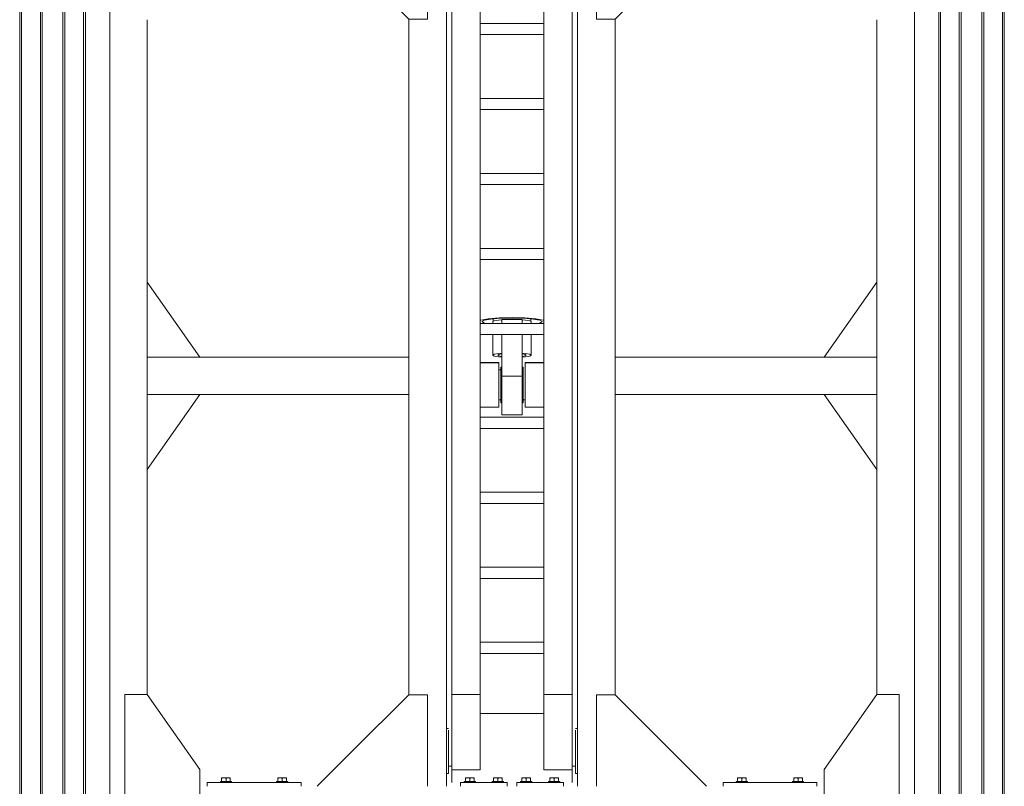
# Model space of a CAD drawing. Header units: millimetres. Extents: x 53746 to 116821, y -810352 to -765802.
# Tile 85 of 256: x 74151 to 76776, y -785977 to -783933. Entities that reach past the tile are written whole.
import ezdxf

# ---------------------------------------------------------------- set-up
doc = ezdxf.new("R2010")
doc.units = ezdxf.units.MM
doc.header["$MEASUREMENT"] = 0
for name, color, linetype, lineweight in [('Main Cradle', 7, 'Continuous', 0), ('Main Cradle Blocks', 7, 'Continuous', 0), ('Main Cradle Hydraulic Arm Support', 7, 'Continuous', 0), ('Main Cradle Rails', 7, 'Continuous', 0)]:
    doc.layers.add(name, color=color, linetype=linetype, lineweight=lineweight)

# ---------------------------------------------------------------- blocks, each defined once
blk = doc.blocks.new('*U87')
at = {"layer": 'Main Cradle', "color": 7, "linetype": 'Continuous', "lineweight": 0}
for p, q in [((-74.9, 1122.6), (-174.9, 1122.6)), ((59.1, 1122.6), (-58.9, 1122.6)), ((175.1, 1122.6), (75.1, 1122.6)), ((-832.5, -28), (-972.5, 172)), ((832.7, -28), (972.7, 172)), ((-972.5, -328), (-832.5, -128)), ((972.7, -328), (832.7, -128))]:
    blk.add_line(p, q, dxfattribs=at)
at = {"layer": 'Main Cradle Hydraulic Arm Support', "color": 7, "linetype": 'Continuous', "lineweight": 0}
for p, q in [((525.1, 1172.6), (427.5, 1172.6)), ((-174.9, -1172.6), (-174.9, 1122.6)), ((-74.9, 1102.6), (-74.9, 1122.6)), ((-58.9, 1122.6), (-74.9, 1122.6)), ((-74.9, 1061.9), (-74.9, 1102.6)), ((-74.9, 1102.6), (-58.9, 1102.6)), ((-58.9, 1122.6), (-58.9, 1102.6)), ((-58.9, 1102.6), (-58.9, 1061.9)), ((59.1, 1122.6), (59.1, 1102.6)), ((59.1, 1122.6), (75.1, 1122.6)), ((75.1, 1102.6), (59.1, 1102.6)), ((59.1, 1102.6), (59.1, 1061.9)), ((75.1, 1102.6), (75.1, 1122.6)), ((75.1, 1061.9), (75.1, 1102.6)), ((175.1, -1172.6), (175.1, 1122.6)), ((-74.9, 1097.6), (-174.9, 1097.6)), ((-37.7, 1097.6), (-58.9, 1097.6)), ((-35, 1097.6), (-35.5, 1097.6)), ((-35, 1097.6), (-35, 1093.1)), ((-30, 1077.6), (-35, 1077.6)), ((-35, 1077.6), (-30, 1077.6)), ((-27.5, 1085), (-30, 1085)), ((30, 1085), (27.5, 1085)), ((35, 1077.6), (30, 1077.6)), ((30, 1077.6), (35, 1077.6)), ((30, 1077.6), (35, 1077.6)), ((35, 1093.1), (35, 1097.6)), ((35, 1097.6), (35.9, 1097.6)), ((45.8, 1097.6), (59.1, 1097.6)), ((75.1, 1097.6), (175.1, 1097.6)), ((-160, -927.7), (-160, 1072.6)), ((-85, -927.7), (-85, 1072.6)), ((85.1, 1031.9), (85.1, 1061.9)), ((160.1, -927.7), (160.1, 1072.6)), ((85.1, 1031.9), (-85, 1031.9)), ((85.1, 1031.9), (85.1, -927.7)), ((-35, 997.7), (-30, 997.7)), ((-30, 997.7), (-35, 997.7)), ((-30, 997.7), (-35, 997.7)), ((-35, 997.7), (-30, 997.7)), ((-35, 997.6), (-30, 997.6)), ((30, 997.7), (35, 997.7)), ((35, 997.7), (30, 997.7)), ((30, 997.7), (35, 997.7)), ((30, 997.6), (35, 997.6)), ((-160, 979), (-174.9, 978.6)), ((-174.9, 977.6), (-160, 977.6)), ((-160, 982.2), (-160, 982.2)), ((-27.5, 990.3), (-30, 990.3)), ((30, 990.3), (27.5, 990.3)), ((85.1, 977.6), (37.6, 977.6)), ((160.1, 982.2), (160.1, 982.2)), ((175.1, 977.6), (160.1, 977.6)), ((27.5, 908.6), (-27.5, 908.6)), ((83.2, 901.9), (85.1, 900.7)), ((-274.9, 872.6), (-274.9, -28)), ((275.1, 872.6), (275.1, -28)), ((85.1, 861.9), (-85, 861.9)), ((-85, 831.9), (85.1, 831.9)), ((-85, 661.9), (85.1, 661.9)), ((85.1, 631.9), (-85, 631.9)), ((-85, 461.9), (85.1, 461.9)), ((85.1, 431.9), (-85, 431.9)), ((-85, 261.9), (85.1, 261.9)), ((85.1, 231.9), (-85, 231.9)), ((-85, 61.9), (85.1, 61.9)), ((-51, 66.4), (-51, 61.9)), ((-50, 73.8), (-50, 67)), ((-27.5, 72.6), (-27.5, 61.9)), ((-27.5, 72.6), (27.5, 72.6)), ((27.5, 61.9), (27.5, 72.6)), ((50, 67), (50, 73.8)), ((51, 61.9), (51, 66.4)), ((80, 66.4), (80, 66.4)), ((85.1, 31.9), (-85, 31.9)), ((-51, 31.9), (-51, -23)), ((-27.5, 31.9), (-27.5, -78.9)), ((27.5, -78.9), (27.5, 31.9)), ((51, -23), (51, 31.9)), ((-972.6, -28), (-274.9, -28)), ((-274.9, -28), (-274.9, -128)), ((-85, -42.8), (-34.9, -42.9)), ((-34.9, -44.4), (-35, -44.4)), ((-34.9, -42.9), (-34.9, -44.4)), ((35, -42.9), (85.1, -42.9)), ((427.5, -28), (275.1, -28)), ((275.1, -28), (275.1, -128)), ((972.7, -28), (427.5, -28)), ((-30, -54.7), (-27.5, -54.7)), ((27.5, -54.7), (30, -54.7)), ((30, -62.4), (35, -62.4)), ((27.5, -78.9), (-27.5, -78.9)), ((27.5, -109.6), (27.5, -78.9)), ((-972.6, -128), (-274.9, -128)), ((-274.9, -128), (-274.9, -928.6)), ((-274.9, -128), (-274.9, -128)), ((427.5, -128), (275.1, -128)), ((275.1, -128), (275.1, -928.6)), ((275.1, -128), (275.1, -128)), ((972.7, -128), (427.5, -128)), ((-30, -142.4), (-34.9, -142.4)), ((-27.5, -150), (-30, -150)), ((30, -150), (27.5, -150)), ((35, -142.4), (30, -142.4)), ((-85, -188.1), (85.1, -188.1)), ((85.1, -218.1), (-85, -218.1)), ((-85, -388.1), (85.1, -388.1)), ((85.1, -418.1), (-85, -418.1)), ((-85, -588.1), (85.1, -588.1)), ((85.1, -618.1), (-85, -618.1)), ((-85, -788.1), (85.1, -788.1)), ((85.1, -818.1), (-85, -818.1)), ((-160, -874.9), (-160, -874.9)), ((160.1, -874.9), (160.1, -874.9)), ((-160, -1128.8), (-160, -927.7)), ((-160, -927.7), (-85, -927.7)), ((-85, -1128.8), (-85, -927.7)), ((85.1, -927.7), (85.1, -1128.8)), ((160.1, -927.7), (85.1, -927.7)), ((160.1, -927.7), (160.1, -1128.8)), ((-85, -978.8), (85.1, -978.8)), ((-174.9, -1018.8), (-170.7, -1018.8)), ((-170.7, -1018.8), (-169.7, -1018.8)), ((-169.7, -1018.8), (-169.6, -1018.8)), ((169.7, -1018.8), (169.8, -1018.8)), ((169.8, -1018.8), (170.8, -1018.8)), ((170.8, -1018.8), (175.1, -1018.8)), ((160.1, -1040.5), (160.1, -1078.8)), ((427.5, -1081), (519.1, -1172.6)), ((-160, -1118.6), (-169.6, -1118.6)), ((-160, -1118.6), (-169.6, -1118.6)), ((-169.6, -1118.8), (-160, -1118.8)), ((160.1, -1106.4), (160.1, -1106.4)), ((169.7, -1118.7), (160.1, -1118.7)), ((160.1, -1118.8), (169.7, -1118.8)), ((-170.1, -1138.8), (-174.9, -1138.8)), ((-160, -1128.8), (-85, -1128.8)), ((85.1, -1128.8), (160.1, -1128.8)), ((175.1, -1138.8), (170.2, -1138.8))]:
    blk.add_line(p, q, dxfattribs=at)
at = {"layer": 'Main Cradle Hydraulic Arm Support', "color": 7, "linetype": 'Continuous', "lineweight": 0, "extrusion": (0, 0, -1), "flags": 128}
for points in [[(524.9, 1172.6), (224.9, 1172.6), (224.9, 872.6), (274.9, 872.6), (524.9, 1122.6), (524.9, 1172.6)], [(-427.5, 1172.6), (-225.1, 1172.6), (-225.1, 872.6), (-275.1, 872.6), (-427.5, 1025.1)], [(-427.5, 1025.1), (-525.1, 1122.6), (-525.1, 1172.6)], [(27.5, 1122.6), (27.5, 1108.5), (27.5, 1081.9), (27.5, 1061.9)], [(-27.5, 1122.6), (-27.5, 1108.5), (-27.5, 1081.9), (-27.5, 1061.9)], [(35, 1093.1), (35, 1080.1), (35, 1061.9)], [(30, 1061.9), (30, 1062.9), (30, 1076.6), (30, 1084.4), (30, 1085), (30, 1085)], [(-30, 1061.9), (-30, 1062.9), (-30, 1076.6), (-30, 1084.4), (-30, 1085), (-30, 1085)], [(-35, 1061.9), (-35, 1080.1), (-35, 1093.1)], [(-75.1, 1097.6), (-75.1, 1097.6), (-75.1, 1097.6)], [(35, 1031.9), (35, 1014.7), (35, 995.2), (35, 982.2), (85, 980.9)], [(30, 990.3), (30, 996.8), (30, 1009.6), (30, 1026.6), (30, 1031.9)], [(27.5, 1031.9), (27.5, 908.6), (27.5, 908)], [(-27.5, 1031.9), (-27.5, 908.6), (-27.5, 908)], [(-30, 990.3), (-30, 996.8), (-30, 1009.6), (-30, 1026.6), (-30, 1031.9)], [(-35.6, 977.6), (-35, 977.6), (-35, 982.2), (-35, 995.2), (-35, 1014.7), (-35, 1031.9)], [(85, 977.6), (35, 977.6), (35, 982.2), (85, 980.9)], [(-83.2, 901.9), (-63.7, 905.4), (-34.5, 907.8), (0, 908.6), (34.4, 907.8), (63.6, 905.4), (83.1, 901.9), (85, 900.7)], [(27.5, 908), (0, 908.6), (-27.5, 908)], [(-85.1, 69.5), (-83.2, 70.6), (-63.7, 74.1), (-34.5, 76.5), (0, 77.3), (34.4, 76.5), (63.6, 74.1), (83.1, 70.6), (85, 69.5)], [(85, 63.4), (83.1, 62.2), (81.4, 61.9)], [(-80, 66.4), (-74, 70.1), (-56.6, 73.3), (-30.7, 75.4), (0, 76.1), (30.6, 75.4), (56.5, 73.3), (73.9, 70.1), (80, 66.4), (80, 66.4)], [(80, 66.4), (73.9, 62.7), (69.6, 61.9)], [(27.5, 71.5), (36, 70.8), (47.1, 68.8), (51, 66.4), (51, 66.4)], [(-51, 66.4), (-47.2, 68.8), (-36.1, 70.8), (-27.5, 71.5)], [(-69.7, 61.9), (-74, 62.7), (-80, 66.4)], [(-81.5, 61.9), (-83.2, 62.2), (-85.1, 63.4)], [(27.5, -17.9), (36, -18.6), (47.1, -20.6), (51, -23), (47.1, -25.3), (36, -27.3), (27.5, -28)], [(38, -23), (35.1, -21.2), (27.5, -19.8)], [(27.5, -26.1), (35.1, -24.7), (38, -23)], [(-51, -23), (-47.2, -20.6), (-36.1, -18.6), (-27.5, -17.9)], [(-27.5, -19.8), (-35.2, -21.2), (-38, -23), (-35.2, -24.7), (-27.5, -26.1)], [(-27.5, -28), (-36.1, -27.3), (-47.2, -25.3), (-51, -23)], [(274.9, -28.4), (274.9, -28), (274.9, -28)], [(85, -43.4), (34.9, -44.4), (34.9, -50.4), (34.9, -54.7), (34.9, -72.3), (34.9, -94.4), (34.9, -117.8), (34.9, -138.8), (34.9, -154.3), (34.9, -161.8), (85, -161.9)], [(-35.1, -44.4), (-35, -44.4), (-35, -42.9)], [(-85.1, -161.8), (-35, -161.8), (-35, -154.3), (-35, -138.8), (-35, -117.8), (-35, -94.4), (-35, -72.3), (-35, -54.7), (-35, -44.4), (-85.1, -43.4)], [(-275.1, -28), (-275.1, -28), (-275.1, -28.4)], [(30, -150), (30, -144.3), (30, -132.1), (30, -115.4), (30, -96.8), (30, -78.9), (30, -64.7), (30, -56.2), (30, -54.7)], [(-30, -150), (-30, -144.3), (-30, -132.1), (-30, -115.4), (-30, -96.8), (-30, -78.9), (-30, -64.7), (-30, -56.2), (-30, -54.7)], [(-27.5, -109.6), (-27.5, -139.2), (-27.5, -163.3), (-27.5, -178.4), (-27.5, -182.2), (27.5, -182.2), (27.5, -178.4), (27.5, -163.3), (27.5, -139.2), (27.5, -109.6), (27.5, -78.9)], [(224.9, -1172.6), (224.9, -928.6), (274.9, -928.6), (518.9, -1172.6)], [(-225.1, -1172.6), (-225.1, -928.6), (-275.1, -928.6), (-427.5, -1081)], [(169.6, -1023.3), (169.6, -1036.3), (169.6, -1055.8), (169.6, -1078.8), (169.6, -1101.7), (169.6, -1121.2), (169.6, -1134.2), (169.6, -1138.8), (169.7, -1138.8)], [(-169.8, -1138.8), (-169.7, -1138.8), (-169.7, -1134.2), (-169.7, -1121.2), (-169.7, -1101.7), (-169.7, -1078.8), (-169.7, -1055.8), (-169.7, -1036.3), (-169.7, -1023.3)], [(160, -1162.6), (160, -1149.5), (160, -1128.8)], [(-160.1, -1128.8), (-160.1, -1149.5), (-160.1, -1162.6)]]:
    blk.add_lwpolyline(points, dxfattribs=at)
blk = doc.blocks.new('*U57')
at = {"layer": 'Main Cradle', "color": 7, "linetype": 'Continuous', "lineweight": 0}
for p, q in [((-11131.6, 4569.1), (-11131.6, 59.1)), ((-11127, 4569.1), (-11127, 59.1)), ((-11076.6, 4569.1), (-11076.6, 59.1)), ((-11071.6, 4569.1), (-11071.6, 59.1)), ((-11016.6, 4569.1), (-11016.6, 59.1)), ((-11011.6, 4569.1), (-11011.6, 59.1)), ((-10961.3, 4569.1), (-10961.3, 59.1)), ((-10956.6, 4569.1), (-10956.6, 59.1)), ((-10891.7, 4569.1), (-10891.7, 59.1)), ((-8746.5, 59.1), (-8746.5, 4569.1)), ((-8681.6, 59.1), (-8681.6, 4569.1)), ((-8677, 59.1), (-8677, 4569.1)), ((-8626.6, 59.1), (-8626.6, 4569.1)), ((-8621.6, 59.1), (-8621.6, 4569.1)), ((-8566.6, 59.1), (-8566.6, 4569.1)), ((-8561.6, 59.1), (-8561.6, 4569.1)), ((-8511.3, 59.1), (-8511.3, 4569.1)), ((-8506.6, 59.1), (-8506.6, 4569.1)), ((-10791.7, 2944.1), (-10791.7, 4143.7)), ((-8846.5, 2944.1), (-8846.5, 4143.7)), ((-10791.7, 2344.5), (-10791.7, 2944.1)), ((-8846.5, 2344.5), (-8846.5, 2944.1))]:
    blk.add_line(p, q, dxfattribs=at)
at = {"layer": 'Main Cradle', "color": 7, "linetype": 'Continuous', "lineweight": 0, "flags": 128}
for points in [[(-10791.7, 1399.5), (-10651.7, 1599.5), (-10651.7, 2144.5), (-10791.7, 2344.5), (-10851.7, 2344.5), (-10851.7, 1399.5), (-10791.7, 1399.5)], [(-8846.5, 1399.5), (-8986.5, 1599.5), (-8986.5, 2144.5), (-8846.6, 2344.5), (-8786.6, 2344.5), (-8786.5, 1399.5), (-8846.5, 1399.5)]]:
    blk.add_lwpolyline(points, dxfattribs=at)
at = {"layer": 'Main Cradle Blocks', "color": 7, "linetype": 'Continuous', "lineweight": 0}
for p, q in [((-10631.6, 2099.5), (-10631.6, 2109.5)), ((-10631.6, 2109.5), (-10381.6, 2109.5)), ((-10593.2, 2122.5), (-10592.5, 2122.5)), ((-10593.2, 2122.2), (-10593.2, 2122.5)), ((-10593.2, 2120.7), (-10591.1, 2121.7)), ((-10593.2, 2112.5), (-10593.2, 2120.7)), ((-10592.6, 2122.5), (-10592.5, 2122.5)), ((-10587.4, 2122.5), (-10583.7, 2122.5)), ((-10587.4, 2122.5), (-10584.7, 2122.5)), ((-10587.4, 2112.5), (-10581.6, 2112.5)), ((-10583.8, 2121.7), (-10581.6, 2120.7)), ((-10581.6, 2120.7), (-10579.5, 2121.7)), ((-10581.6, 2120.7), (-10581.6, 2112.5)), ((-10575.9, 2122.5), (-10578.6, 2122.5)), ((-10575.9, 2122.5), (-10572.8, 2122.5)), ((-10572.9, 2122.5), (-10572.8, 2122.5)), ((-10572.2, 2121.7), (-10570.1, 2120.7)), ((-10570.8, 2122.5), (-10571, 2122.5)), ((-10570.6, 2122.5), (-10570.8, 2122.5)), ((-10570.1, 2121.7), (-10570.1, 2120.7)), ((-10570.1, 2120.7), (-10570.1, 2112.5)), ((-10443.2, 2121.7), (-10443.2, 2120.7)), ((-10441.1, 2121.7), (-10443.2, 2120.7)), ((-10443.2, 2120.7), (-10443.2, 2112.5)), ((-10442.6, 2122.5), (-10442.5, 2122.5)), ((-10442.3, 2122.5), (-10442.5, 2122.5)), ((-10437.4, 2122.5), (-10440.5, 2122.5)), ((-10440.5, 2122.5), (-10440.4, 2122.5)), ((-10434.7, 2122.5), (-10437.4, 2122.5)), ((-10431.6, 2120.7), (-10433.8, 2121.7)), ((-10429.5, 2121.7), (-10431.6, 2120.7)), ((-10431.6, 2120.7), (-10431.6, 2112.5)), ((-10425.9, 2112.5), (-10431.6, 2112.5)), ((-10425.9, 2122.5), (-10429.6, 2122.5)), ((-10428.6, 2122.5), (-10425.9, 2122.5)), ((-10420.1, 2120.7), (-10422.2, 2121.7)), ((-10420.1, 2122.5), (-10420.8, 2122.5)), ((-10420.8, 2122.5), (-10420.6, 2122.5)), ((-10420.1, 2122.2), (-10420.1, 2122.5)), ((-10420.1, 2112.5), (-10420.1, 2120.7)), ((-10381.6, 2099.5), (-10381.6, 2109.5)), ((-9831.6, 2109.5), (-9956.6, 2109.5)), ((-9956.6, 2109.5), (-9956.6, 2099.5)), ((-9943.2, 2122.5), (-9942.5, 2122.5)), ((-9943.2, 2122.2), (-9943.2, 2122.5)), ((-9943.2, 2120.7), (-9941.1, 2121.7)), ((-9943.2, 2112.5), (-9943.2, 2120.7)), ((-9942.6, 2122.5), (-9942.5, 2122.5)), ((-9937.4, 2122.5), (-9933.7, 2122.5)), ((-9937.4, 2122.5), (-9934.7, 2122.5)), ((-9937.4, 2112.5), (-9931.6, 2112.5)), ((-9933.8, 2121.7), (-9931.6, 2120.7)), ((-9931.6, 2120.7), (-9929.5, 2121.7)), ((-9931.6, 2120.7), (-9931.6, 2112.5)), ((-9925.9, 2122.5), (-9928.6, 2122.5)), ((-9925.9, 2122.5), (-9922.8, 2122.5)), ((-9922.9, 2122.5), (-9922.8, 2122.5)), ((-9922.2, 2121.7), (-9920.1, 2120.7)), ((-9920.8, 2122.5), (-9921, 2122.5)), ((-9920.6, 2122.5), (-9920.8, 2122.5)), ((-9920.1, 2121.7), (-9920.1, 2120.7)), ((-9920.1, 2120.7), (-9920.1, 2112.5)), ((-9868.2, 2121.7), (-9868.2, 2120.7)), ((-9866.1, 2121.7), (-9868.2, 2120.7)), ((-9868.2, 2120.7), (-9868.2, 2112.5)), ((-9867.6, 2122.5), (-9867.5, 2122.5)), ((-9867.3, 2122.5), (-9867.5, 2122.5)), ((-9862.4, 2122.5), (-9865.5, 2122.5)), ((-9865.5, 2122.5), (-9865.4, 2122.5)), ((-9859.7, 2122.5), (-9862.4, 2122.5)), ((-9856.6, 2120.7), (-9858.8, 2121.7)), ((-9854.5, 2121.7), (-9856.6, 2120.7)), ((-9856.6, 2120.7), (-9856.6, 2112.5)), ((-9850.9, 2112.5), (-9856.6, 2112.5)), ((-9850.9, 2122.5), (-9854.6, 2122.5)), ((-9853.6, 2122.5), (-9850.9, 2122.5)), ((-9845.1, 2120.7), (-9847.2, 2121.7)), ((-9845.1, 2122.5), (-9845.8, 2122.5)), ((-9845.8, 2122.5), (-9845.6, 2122.5)), ((-9845.1, 2122.2), (-9845.1, 2122.5)), ((-9845.1, 2112.5), (-9845.1, 2120.7)), ((-9831.6, 2099.5), (-9831.6, 2109.5)), ((-9806.6, 2099.5), (-9806.6, 2109.5)), ((-9806.6, 2109.5), (-9681.6, 2109.5)), ((-9793.2, 2122.5), (-9792.5, 2122.5)), ((-9793.2, 2122.2), (-9793.2, 2122.5)), ((-9793.2, 2120.7), (-9791.1, 2121.7)), ((-9793.2, 2112.5), (-9793.2, 2120.7)), ((-9792.6, 2122.5), (-9792.5, 2122.5)), ((-9787.4, 2122.5), (-9783.7, 2122.5)), ((-9787.4, 2122.5), (-9784.7, 2122.5)), ((-9787.4, 2112.5), (-9781.6, 2112.5)), ((-9783.8, 2121.7), (-9781.6, 2120.7)), ((-9781.6, 2120.7), (-9779.5, 2121.7)), ((-9781.6, 2120.7), (-9781.6, 2112.5)), ((-9775.9, 2122.5), (-9778.6, 2122.5)), ((-9775.9, 2122.5), (-9772.8, 2122.5)), ((-9772.9, 2122.5), (-9772.8, 2122.5)), ((-9772.2, 2121.7), (-9770.1, 2120.7)), ((-9770.8, 2122.5), (-9771, 2122.5)), ((-9770.6, 2122.5), (-9770.8, 2122.5)), ((-9770.1, 2121.7), (-9770.1, 2120.7)), ((-9770.1, 2120.7), (-9770.1, 2112.5)), ((-9718.2, 2121.7), (-9718.2, 2120.7)), ((-9716.1, 2121.7), (-9718.2, 2120.7)), ((-9718.2, 2120.7), (-9718.2, 2112.5)), ((-9717.6, 2122.5), (-9717.5, 2122.5)), ((-9717.3, 2122.5), (-9717.5, 2122.5)), ((-9712.4, 2122.5), (-9715.5, 2122.5)), ((-9715.5, 2122.5), (-9715.4, 2122.5)), ((-9709.7, 2122.5), (-9712.4, 2122.5)), ((-9706.6, 2120.7), (-9708.8, 2121.7)), ((-9704.5, 2121.7), (-9706.6, 2120.7)), ((-9706.6, 2120.7), (-9706.6, 2112.5)), ((-9700.9, 2112.5), (-9706.6, 2112.5)), ((-9700.9, 2122.5), (-9704.6, 2122.5)), ((-9703.6, 2122.5), (-9700.9, 2122.5)), ((-9695.1, 2120.7), (-9697.2, 2121.7)), ((-9695.1, 2122.5), (-9695.8, 2122.5)), ((-9695.8, 2122.5), (-9695.6, 2122.5)), ((-9695.1, 2122.2), (-9695.1, 2122.5)), ((-9695.1, 2112.5), (-9695.1, 2120.7)), ((-9681.6, 2109.5), (-9681.6, 2099.5)), ((-9256.6, 2099.5), (-9256.6, 2109.5)), ((-9256.6, 2109.5), (-9006.6, 2109.5)), ((-9218.2, 2122.5), (-9217.5, 2122.5)), ((-9218.2, 2122.2), (-9218.2, 2122.5)), ((-9218.2, 2120.7), (-9216.1, 2121.7)), ((-9218.2, 2112.5), (-9218.2, 2120.7)), ((-9217.6, 2122.5), (-9217.5, 2122.5)), ((-9212.4, 2122.5), (-9208.7, 2122.5)), ((-9212.4, 2122.5), (-9209.7, 2122.5)), ((-9212.4, 2112.5), (-9206.6, 2112.5)), ((-9208.8, 2121.7), (-9206.6, 2120.7)), ((-9206.6, 2120.7), (-9204.5, 2121.7)), ((-9206.6, 2120.7), (-9206.6, 2112.5)), ((-9200.9, 2122.5), (-9203.6, 2122.5)), ((-9200.9, 2122.5), (-9197.8, 2122.5)), ((-9197.9, 2122.5), (-9197.8, 2122.5)), ((-9197.2, 2121.7), (-9195.1, 2120.7)), ((-9195.8, 2122.5), (-9196, 2122.5)), ((-9195.6, 2122.5), (-9195.8, 2122.5)), ((-9195.1, 2121.7), (-9195.1, 2120.7)), ((-9195.1, 2120.7), (-9195.1, 2112.5)), ((-9068.2, 2121.7), (-9068.2, 2120.7)), ((-9066.1, 2121.7), (-9068.2, 2120.7)), ((-9068.2, 2120.7), (-9068.2, 2112.5)), ((-9067.6, 2122.5), (-9067.5, 2122.5)), ((-9067.3, 2122.5), (-9067.5, 2122.5)), ((-9062.4, 2122.5), (-9065.5, 2122.5)), ((-9065.5, 2122.5), (-9065.4, 2122.5)), ((-9059.7, 2122.5), (-9062.4, 2122.5)), ((-9056.6, 2120.7), (-9058.8, 2121.7)), ((-9054.5, 2121.7), (-9056.6, 2120.7)), ((-9056.6, 2120.7), (-9056.6, 2112.5)), ((-9050.9, 2112.5), (-9056.6, 2112.5)), ((-9050.9, 2122.5), (-9054.6, 2122.5)), ((-9053.6, 2122.5), (-9050.9, 2122.5)), ((-9045.1, 2120.7), (-9047.2, 2121.7)), ((-9045.1, 2122.5), (-9045.8, 2122.5)), ((-9045.8, 2122.5), (-9045.6, 2122.5)), ((-9045.1, 2122.2), (-9045.1, 2122.5)), ((-9045.1, 2112.5), (-9045.1, 2120.7)), ((-9006.6, 2099.5), (-9006.6, 2109.5))]:
    blk.add_line(p, q, dxfattribs=at)
at = {"layer": 'Main Cradle Blocks', "color": 7, "linetype": 'Continuous', "lineweight": 0, "flags": 128}
for points in [[(-10596.6, 2109.5), (-10596.6, 2112.5), (-10595.5, 2112.5), (-10592.3, 2112.5), (-10587.4, 2112.5)], [(-10593.2, 2122.2), (-10593.2, 2121.7), (-10593.2, 2121.7), (-10593.2, 2120.7)], [(-10587.4, 2122.5), (-10587.4, 2122.5), (-10590.5, 2122.5), (-10592.5, 2122.5)], [(-10583.8, 2121.7), (-10584.4, 2122), (-10585.5, 2122.3), (-10587.4, 2122.5), (-10588.2, 2122.4), (-10588.9, 2122.4), (-10590.9, 2121.8), (-10591.1, 2121.7)], [(-10575.9, 2122.5), (-10579.6, 2122.5), (-10583.7, 2122.5)], [(-10581.6, 2112.5), (-10575.9, 2112.5), (-10571, 2112.5), (-10567.8, 2112.5), (-10566.6, 2112.5), (-10566.6, 2109.5)], [(-10572.2, 2121.7), (-10572.9, 2122), (-10573.9, 2122.3), (-10575.9, 2122.5), (-10576.6, 2122.4), (-10577.3, 2122.4), (-10579.3, 2121.8), (-10579.5, 2121.7)], [(-10570.1, 2121.7), (-10570.1, 2121.7), (-10570.1, 2122.3), (-10570.1, 2122.5), (-10570.8, 2122.5), (-10572.8, 2122.5)], [(-10446.6, 2109.5), (-10446.6, 2112.5), (-10445.5, 2112.5), (-10442.3, 2112.5), (-10437.4, 2112.5), (-10431.6, 2112.5)], [(-10440.5, 2122.5), (-10442.5, 2122.5), (-10443.2, 2122.5), (-10443.2, 2122.3), (-10443.2, 2121.7), (-10443.2, 2121.7)], [(-10433.8, 2121.7), (-10433.9, 2121.8), (-10436, 2122.4), (-10436.7, 2122.4), (-10437.4, 2122.5), (-10439.4, 2122.3), (-10440.4, 2122), (-10441.1, 2121.7)], [(-10429.6, 2122.5), (-10433.7, 2122.5), (-10437.4, 2122.5)], [(-10422.2, 2121.7), (-10422.4, 2121.8), (-10424.4, 2122.4), (-10425.1, 2122.4), (-10425.9, 2122.5), (-10427.8, 2122.3), (-10428.9, 2122), (-10429.5, 2121.7)], [(-10420.8, 2122.5), (-10422.8, 2122.5), (-10425.9, 2122.5), (-10425.9, 2122.5)], [(-10425.9, 2112.5), (-10421, 2112.5), (-10417.8, 2112.5), (-10416.6, 2112.5), (-10416.6, 2109.5)], [(-10420.1, 2120.7), (-10420.1, 2121.7), (-10420.1, 2121.7), (-10420.1, 2122.2)], [(-9946.6, 2109.5), (-9946.6, 2112.5), (-9945.5, 2112.5), (-9942.3, 2112.5), (-9937.4, 2112.5)], [(-9943.2, 2122.2), (-9943.2, 2121.7), (-9943.2, 2121.7), (-9943.2, 2120.7)], [(-9937.4, 2122.5), (-9937.4, 2122.5), (-9940.5, 2122.5), (-9942.5, 2122.5)], [(-9933.8, 2121.7), (-9934.4, 2122), (-9935.5, 2122.3), (-9937.4, 2122.5), (-9938.2, 2122.4), (-9938.9, 2122.4), (-9940.9, 2121.8), (-9941.1, 2121.7)], [(-9925.9, 2122.5), (-9929.6, 2122.5), (-9933.7, 2122.5)], [(-9931.6, 2112.5), (-9925.9, 2112.5), (-9921, 2112.5), (-9917.8, 2112.5), (-9916.6, 2112.5), (-9916.6, 2109.5)], [(-9922.2, 2121.7), (-9922.9, 2122), (-9923.9, 2122.3), (-9925.9, 2122.5), (-9926.6, 2122.4), (-9927.3, 2122.4), (-9929.3, 2121.8), (-9929.5, 2121.7)], [(-9920.1, 2121.7), (-9920.1, 2121.7), (-9920.1, 2122.3), (-9920.1, 2122.5), (-9920.8, 2122.5), (-9922.8, 2122.5)], [(-9871.6, 2109.5), (-9871.6, 2112.5), (-9870.5, 2112.5), (-9867.3, 2112.5), (-9862.4, 2112.5), (-9856.6, 2112.5)], [(-9865.5, 2122.5), (-9867.5, 2122.5), (-9868.2, 2122.5), (-9868.2, 2122.3), (-9868.2, 2121.7), (-9868.2, 2121.7)], [(-9858.8, 2121.7), (-9858.9, 2121.8), (-9861, 2122.4), (-9861.7, 2122.4), (-9862.4, 2122.5), (-9864.4, 2122.3), (-9865.4, 2122), (-9866.1, 2121.7)], [(-9854.6, 2122.5), (-9858.7, 2122.5), (-9862.4, 2122.5)], [(-9847.2, 2121.7), (-9847.4, 2121.8), (-9849.4, 2122.4), (-9850.1, 2122.4), (-9850.9, 2122.5), (-9852.8, 2122.3), (-9853.9, 2122), (-9854.5, 2121.7)], [(-9845.8, 2122.5), (-9847.8, 2122.5), (-9850.9, 2122.5), (-9850.9, 2122.5)], [(-9850.9, 2112.5), (-9846, 2112.5), (-9842.8, 2112.5), (-9841.6, 2112.5), (-9841.6, 2109.5)], [(-9845.1, 2120.7), (-9845.1, 2121.7), (-9845.1, 2121.7), (-9845.1, 2122.2)], [(-9796.6, 2109.5), (-9796.6, 2112.5), (-9795.5, 2112.5), (-9792.3, 2112.5), (-9787.4, 2112.5)], [(-9793.2, 2122.2), (-9793.2, 2121.7), (-9793.2, 2121.7), (-9793.2, 2120.7)], [(-9787.4, 2122.5), (-9787.4, 2122.5), (-9790.5, 2122.5), (-9792.5, 2122.5)], [(-9783.8, 2121.7), (-9784.4, 2122), (-9785.5, 2122.3), (-9787.4, 2122.5), (-9788.2, 2122.4), (-9788.9, 2122.4), (-9790.9, 2121.8), (-9791.1, 2121.7)], [(-9775.9, 2122.5), (-9779.6, 2122.5), (-9783.7, 2122.5)], [(-9781.6, 2112.5), (-9775.9, 2112.5), (-9771, 2112.5), (-9767.8, 2112.5), (-9766.6, 2112.5), (-9766.6, 2109.5)], [(-9772.2, 2121.7), (-9772.9, 2122), (-9773.9, 2122.3), (-9775.9, 2122.5), (-9776.6, 2122.4), (-9777.3, 2122.4), (-9779.3, 2121.8), (-9779.5, 2121.7)], [(-9770.1, 2121.7), (-9770.1, 2121.7), (-9770.1, 2122.3), (-9770.1, 2122.5), (-9770.8, 2122.5), (-9772.8, 2122.5)], [(-9721.6, 2109.5), (-9721.6, 2112.5), (-9720.5, 2112.5), (-9717.3, 2112.5), (-9712.4, 2112.5), (-9706.6, 2112.5)], [(-9715.5, 2122.5), (-9717.5, 2122.5), (-9718.2, 2122.5), (-9718.2, 2122.3), (-9718.2, 2121.7), (-9718.2, 2121.7)], [(-9708.8, 2121.7), (-9708.9, 2121.8), (-9711, 2122.4), (-9711.7, 2122.4), (-9712.4, 2122.5), (-9714.4, 2122.3), (-9715.4, 2122), (-9716.1, 2121.7)], [(-9704.6, 2122.5), (-9708.7, 2122.5), (-9712.4, 2122.5)], [(-9697.2, 2121.7), (-9697.4, 2121.8), (-9699.4, 2122.4), (-9700.1, 2122.4), (-9700.9, 2122.5), (-9702.8, 2122.3), (-9703.9, 2122), (-9704.5, 2121.7)], [(-9695.8, 2122.5), (-9697.8, 2122.5), (-9700.9, 2122.5), (-9700.9, 2122.5)], [(-9700.9, 2112.5), (-9696, 2112.5), (-9692.8, 2112.5), (-9691.6, 2112.5), (-9691.6, 2109.5)], [(-9695.1, 2120.7), (-9695.1, 2121.7), (-9695.1, 2121.7), (-9695.1, 2122.2)], [(-9221.6, 2109.5), (-9221.6, 2112.5), (-9220.5, 2112.5), (-9217.3, 2112.5), (-9212.4, 2112.5)], [(-9218.2, 2122.2), (-9218.2, 2121.7), (-9218.2, 2121.7), (-9218.2, 2120.7)], [(-9212.4, 2122.5), (-9212.4, 2122.5), (-9215.5, 2122.5), (-9217.5, 2122.5)], [(-9208.8, 2121.7), (-9209.4, 2122), (-9210.5, 2122.3), (-9212.4, 2122.5), (-9213.2, 2122.4), (-9213.9, 2122.4), (-9215.9, 2121.8), (-9216.1, 2121.7)], [(-9200.9, 2122.5), (-9204.6, 2122.5), (-9208.7, 2122.5)], [(-9206.6, 2112.5), (-9200.9, 2112.5), (-9196, 2112.5), (-9192.8, 2112.5), (-9191.6, 2112.5), (-9191.6, 2109.5)], [(-9197.2, 2121.7), (-9197.9, 2122), (-9198.9, 2122.3), (-9200.9, 2122.5), (-9201.6, 2122.4), (-9202.3, 2122.4), (-9204.3, 2121.8), (-9204.5, 2121.7)], [(-9195.1, 2121.7), (-9195.1, 2121.7), (-9195.1, 2122.3), (-9195.1, 2122.5), (-9195.8, 2122.5), (-9197.8, 2122.5)], [(-9071.6, 2109.5), (-9071.6, 2112.5), (-9070.5, 2112.5), (-9067.3, 2112.5), (-9062.4, 2112.5), (-9056.6, 2112.5)], [(-9065.5, 2122.5), (-9067.5, 2122.5), (-9068.2, 2122.5), (-9068.2, 2122.3), (-9068.2, 2121.7), (-9068.2, 2121.7)], [(-9058.8, 2121.7), (-9058.9, 2121.8), (-9061, 2122.4), (-9061.7, 2122.4), (-9062.4, 2122.5), (-9064.4, 2122.3), (-9065.4, 2122), (-9066.1, 2121.7)], [(-9054.6, 2122.5), (-9058.7, 2122.5), (-9062.4, 2122.5)], [(-9047.2, 2121.7), (-9047.4, 2121.8), (-9049.4, 2122.4), (-9050.1, 2122.4), (-9050.9, 2122.5), (-9052.8, 2122.3), (-9053.9, 2122), (-9054.5, 2121.7)], [(-9045.8, 2122.5), (-9047.8, 2122.5), (-9050.9, 2122.5), (-9050.9, 2122.5)], [(-9050.9, 2112.5), (-9046, 2112.5), (-9042.8, 2112.5), (-9041.6, 2112.5), (-9041.6, 2109.5)], [(-9045.1, 2120.7), (-9045.1, 2121.7), (-9045.1, 2121.7), (-9045.1, 2122.2)]]:
    blk.add_lwpolyline(points, dxfattribs=at)
at = {"layer": 'Main Cradle Hydraulic Arm Support', "color": 7, "linetype": 'Continuous', "lineweight": 0, "extrusion": (0, 0, -1)}
blk.add_blockref('*U87', (9819.1, 3272.1), dxfattribs=at)

msp = doc.modelspace()

# ---------------------------------------------------------------- block references
at = {"layer": 'Main Cradle Rails', "color": 7, "linetype": 'Continuous', "lineweight": 0}
msp.add_blockref('*U57', (85283.05, -788076.95), dxfattribs=at)

doc.saveas('drawing.dxf')
